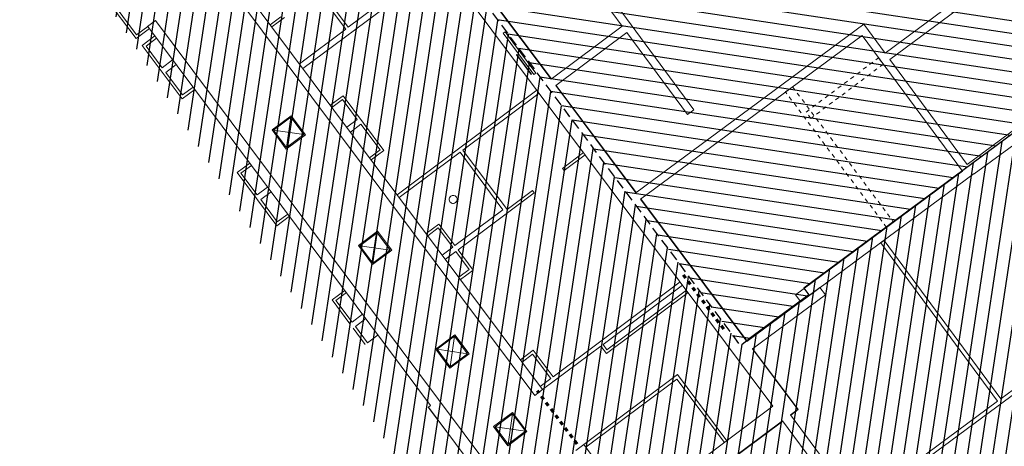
# Model space of a CAD drawing. Header units: metres. Extents: x 1575818 to 1575995, y 2263001 to 2263183.
# Tile 3 of 67: x 1575857 to 1575882, y 2263027 to 2263038. Entities that reach past the tile are written whole.
import ezdxf

# ---------------------------------------------------------------- set-up
doc = ezdxf.new("R2010")
doc.units = ezdxf.units.M
doc.linetypes.add('CACHE_25', pattern=[0.375, 0.25, -0.125])
doc.linetypes.add('Tiret', pattern=[0.0025, 0.00125, -0.00125])
doc.layers.add('_REVIT', color=7, linetype='CONTINUOUS', true_color=0x0064c8)
for name, color, linetype, lineweight in [('CC43_A-AREA', 32, 'Tiret', 70), ('CC43_A-DETL-GENF', 92, 'CONTINUOUS', 9), ('CC43_A-DETL-MBND', 5, 'CONTINUOUS', 9), ('CC43_A-GLAZ', 151, 'CONTINUOUS', 13), ('CC43_A-WALL', 113, 'CONTINUOUS', 13), ('CC43_E-LITE-EQPM', 33, 'CONTINUOUS', 9), ('CC43_I-WALL', 2, 'CONTINUOUS', 13), ('CC43_S-BEAM', 12, 'CONTINUOUS', 9)]:
    doc.layers.add(name, color=color, linetype=linetype, lineweight=lineweight)
doc.layers.add('D_BATI', color=1, linetype='CONTINUOUS')
doc.layers.add('H_BATI', color=30, linetype='CONTINUOUS')

# ---------------------------------------------------------------- blocks, each defined once
blk = doc.blocks.new('REVIT')
at = {"layer": 'CC43_A-AREA', "color": 253}
for p, q in [((1575875.046, 2263029.98), (1575874.029, 2263031.342)), ((1575871.352, 2263027.085), (1575870.353, 2263028.422))]:
    blk.add_line(p, q, dxfattribs=at)
at = {"layer": 'CC43_A-DETL-GENF', "color": 253}
for p, q in [((1575869.823, 2263036.896), (1575869.827, 2263036.874)), ((1575869.843, 2263036.886), (1575869.823, 2263036.896)), ((1575869.827, 2263036.874), (1575869.831, 2263036.877)), ((1575870.19, 2263036.396), (1575869.831, 2263036.877)), ((1575869.839, 2263036.883), (1575869.843, 2263036.886)), ((1575870.198, 2263036.402), (1575869.839, 2263036.883)), ((1575870.19, 2263036.396), (1575870.198, 2263036.402))]:
    blk.add_line(p, q, dxfattribs=at)
at = {"layer": 'CC43_A-DETL-MBND', "color": 253}
for p, q in [((1575867.598, 2263028.013), (1575867.604, 2263028.018)), ((1575868.14, 2263027.288), (1575867.598, 2263028.013))]:
    blk.add_line(p, q, dxfattribs=at)
at = {"layer": 'CC43_A-GLAZ', "color": 253, "lineweight": 9}
for p, q in [((1575869.486, 2263037.43), (1575869.534, 2263037.466)), ((1575870.264, 2263036.389), (1575869.486, 2263037.43)), ((1575869.534, 2263037.466), (1575870.312, 2263036.425)), ((1575870.312, 2263036.425), (1575870.264, 2263036.389))]:
    blk.add_line(p, q, dxfattribs=at)
at = {"layer": 'CC43_A-WALL', "color": 253}
for p, q in [((1575849.702, 2263055.854), (1575870.283, 2263028.307)), ((1575870.694, 2263036.273), (1575859.976, 2263050.62)), ((1575870.702, 2263036.279), (1575859.984, 2263050.626)), ((1575888.369, 2263043.772), (1575879.11, 2263036.932)), ((1575870.483, 2263028.457), (1575859.193, 2263043.568)), ((1575879.229, 2263036.771), (1575883.383, 2263039.84)), ((1575871.166, 2263039.401), (1575872.488, 2263037.613)), ((1575874.294, 2263035.504), (1575871.458, 2263039.343)), ((1575867.875, 2263039.296), (1575876.286, 2263028.037)), ((1575860.729, 2263037.754), (1575860.529, 2263037.605)), ((1575860.529, 2263037.605), (1575860.531, 2263037.603)), ((1575860.531, 2263037.603), (1575867.66, 2263028.059)), ((1575867.861, 2263028.209), (1575860.729, 2263037.754)), ((1575872.488, 2263037.613), (1575870.694, 2263036.273)), ((1575878.575, 2263037.657), (1575872.831, 2263033.413)), ((1575879.11, 2263036.932), (1575878.575, 2263037.657)), ((1575870.814, 2263036.113), (1575872.606, 2263037.452)), ((1575872.606, 2263037.452), (1575874.133, 2263035.385)), ((1575872.95, 2263033.253), (1575878.533, 2263037.378)), ((1575878.533, 2263037.378), (1575881.062, 2263033.954)), ((1575885.335, 2263037.199), (1575881.181, 2263034.129)), ((1575881.181, 2263034.129), (1575879.229, 2263036.771)), ((1575872.831, 2263033.413), (1575870.814, 2263036.113)), ((1575872.839, 2263033.419), (1575870.822, 2263036.119)), ((1575874.133, 2263035.385), (1575874.294, 2263035.504)), ((1575881.359, 2263033.888), (1575883.218, 2263035.261)), ((1575881.062, 2263033.954), (1575876.854, 2263030.846)), ((1575876.985, 2263030.669), (1575881.353, 2263033.896)), ((1575881.353, 2263033.896), (1575881.359, 2263033.888)), ((1575875.629, 2263029.667), (1575872.95, 2263033.253)), ((1575875.638, 2263029.673), (1575872.958, 2263033.259)), ((1575877.471, 2263031.028), (1575875.629, 2263029.667)), ((1575877.607, 2263030.843), (1575877.471, 2263031.028)), ((1575875.767, 2263029.483), (1575877.607, 2263030.843)), ((1575876.854, 2263030.846), (1575876.985, 2263030.669)), ((1575876.91, 2263027.953), (1575875.767, 2263029.483)), ((1575876.924, 2263027.951), (1575875.775, 2263029.489)), ((1575870.283, 2263028.307), (1575870.483, 2263028.457)), ((1575870.961, 2263024.058), (1575867.861, 2263028.209)), ((1575876.918, 2263027.959), (1575876.655, 2263028.312)), ((1575867.66, 2263028.059), (1575867.604, 2263028.018)), ((1575867.604, 2263028.018), (1575870.705, 2263023.867)), ((1575876.286, 2263028.037), (1575872.763, 2263025.405)), ((1575876.73, 2263027.819), (1575876.91, 2263027.953)), ((1575876.736, 2263027.811), (1575876.924, 2263027.951)), ((1575875.11, 2263026.609), (1575876.53, 2263027.67)), ((1575875.116, 2263026.601), (1575876.536, 2263027.662)), ((1575876.53, 2263027.67), (1575877.463, 2263026.413)), ((1575878.412, 2263025.554), (1575876.73, 2263027.819)), ((1575871.519, 2263027.07), (1575871.319, 2263026.921)), ((1575872.763, 2263025.405), (1575871.519, 2263027.07))]:
    blk.add_line(p, q, dxfattribs=at)
at = {"layer": 'CC43_E-LITE-EQPM', "color": 253}
for p, q in [((1575864.145, 2263035.355), (1575863.664, 2263034.996)), ((1575864.504, 2263034.874), (1575864.145, 2263035.355)), ((1575863.7, 2263034.991), (1575864.14, 2263035.319)), ((1575864.028, 2263034.551), (1575864.14, 2263035.319)), ((1575864.14, 2263035.319), (1575864.468, 2263034.879)), ((1575863.664, 2263034.996), (1575864.023, 2263034.515)), ((1575864.468, 2263034.879), (1575863.7, 2263034.991)), ((1575864.028, 2263034.551), (1575863.7, 2263034.991)), ((1575864.023, 2263034.515), (1575864.504, 2263034.874)), ((1575864.468, 2263034.879), (1575864.028, 2263034.551)), ((1575866.319, 2263032.444), (1575865.839, 2263032.085)), ((1575865.874, 2263032.08), (1575866.314, 2263032.408)), ((1575866.203, 2263031.64), (1575866.314, 2263032.408)), ((1575866.314, 2263032.408), (1575866.643, 2263031.969)), ((1575866.678, 2263031.964), (1575866.319, 2263032.444)), ((1575865.839, 2263032.085), (1575866.198, 2263031.605)), ((1575866.643, 2263031.969), (1575865.874, 2263032.08)), ((1575866.203, 2263031.64), (1575865.874, 2263032.08)), ((1575866.198, 2263031.605), (1575866.678, 2263031.964)), ((1575866.643, 2263031.969), (1575866.203, 2263031.64)), ((1575868.269, 2263029.835), (1575867.788, 2263029.476)), ((1575867.824, 2263029.471), (1575868.263, 2263029.799)), ((1575868.152, 2263029.031), (1575868.263, 2263029.799)), ((1575868.263, 2263029.799), (1575868.592, 2263029.36)), ((1575868.627, 2263029.355), (1575868.269, 2263029.835)), ((1575867.788, 2263029.476), (1575868.147, 2263028.996)), ((1575868.592, 2263029.36), (1575867.824, 2263029.471)), ((1575868.152, 2263029.031), (1575867.824, 2263029.471)), ((1575868.147, 2263028.996), (1575868.627, 2263029.355)), ((1575868.592, 2263029.36), (1575868.152, 2263029.031)), ((1575869.727, 2263027.883), (1575869.246, 2263027.524)), ((1575869.282, 2263027.519), (1575869.721, 2263027.848)), ((1575869.61, 2263027.079), (1575869.721, 2263027.848)), ((1575869.721, 2263027.848), (1575870.05, 2263027.408)), ((1575870.086, 2263027.403), (1575869.727, 2263027.883)), ((1575869.246, 2263027.524), (1575869.605, 2263027.044)), ((1575870.05, 2263027.408), (1575869.282, 2263027.519)), ((1575869.61, 2263027.079), (1575869.282, 2263027.519)), ((1575869.605, 2263027.044), (1575870.086, 2263027.403)), ((1575870.05, 2263027.408), (1575869.61, 2263027.079))]:
    blk.add_line(p, q, dxfattribs=at)
for start_param, end_param in [(2.997835, 6.139427), (-0.143758, 2.997835)]:
    blk.add_ellipse((1575868.228, 2263033.246), major_axis=(-0.0707, 0.0707), ratio=1, start_param=start_param, end_param=end_param, dxfattribs=at)
at = {"layer": 'CC43_I-WALL', "color": 253}
for p, q in [((1575862.027, 2263042.213), (1575865.521, 2263037.537)), ((1575865.585, 2263037.585), (1575862.091, 2263042.261)), ((1575864.441, 2263036.544), (1575867.964, 2263039.176)), ((1575867.875, 2263039.296), (1575865.585, 2263037.585)), ((1575859.099, 2263038.817), (1575860.236, 2263037.295)), ((1575860.25, 2263037.393), (1575859.197, 2263038.803)), ((1575863.883, 2263037.842), (1575863.619, 2263037.645)), ((1575863.661, 2263037.589), (1575863.981, 2263037.828)), ((1575860.531, 2263037.603), (1575860.25, 2263037.393)), ((1575860.236, 2263037.295), (1575860.572, 2263037.547)), ((1575860.71, 2263037.362), (1575860.39, 2263037.123)), ((1575865.521, 2263037.537), (1575864.352, 2263036.664)), ((1575860.39, 2263037.123), (1575861.395, 2263035.778)), ((1575860.488, 2263037.109), (1575860.752, 2263037.306)), ((1575860.895, 2263036.564), (1575860.488, 2263037.109)), ((1575861.159, 2263036.762), (1575860.895, 2263036.564)), ((1575860.985, 2263036.444), (1575861.249, 2263036.642)), ((1575861.409, 2263035.876), (1575860.985, 2263036.444)), ((1575861.395, 2263035.778), (1575861.715, 2263036.017)), ((1575861.674, 2263036.073), (1575861.409, 2263035.876)), ((1575865.453, 2263035.858), (1575865.132, 2263035.619)), ((1575866.482, 2263034.481), (1575865.453, 2263035.858)), ((1575870.339, 2263035.997), (1575866.816, 2263033.364)), ((1575868.472, 2263034.489), (1575870.393, 2263035.924)), ((1575865.174, 2263035.563), (1575865.438, 2263035.76)), ((1575865.438, 2263035.76), (1575865.812, 2263035.26)), ((1575865.812, 2263035.26), (1575865.548, 2263035.062)), ((1575865.638, 2263034.942), (1575865.902, 2263035.139)), ((1575865.902, 2263035.139), (1575866.384, 2263034.495)), ((1575866.384, 2263034.495), (1575866.119, 2263034.297)), ((1575866.161, 2263034.241), (1575866.482, 2263034.481)), ((1575866.87, 2263033.292), (1575868.4, 2263034.435)), ((1575868.4, 2263034.435), (1575869.483, 2263032.986)), ((1575869.591, 2263032.991), (1575868.472, 2263034.489)), ((1575871.512, 2263034.427), (1575870.98, 2263034.029)), ((1575871.022, 2263033.973), (1575871.554, 2263034.371)), ((1575863.103, 2263034.159), (1575862.783, 2263033.92)), ((1575862.881, 2263033.906), (1575863.145, 2263034.103)), ((1575862.783, 2263033.92), (1575863.782, 2263032.582)), ((1575863.288, 2263033.361), (1575862.881, 2263033.906)), ((1575870.98, 2263034.029), (1575871.022, 2263033.973)), ((1575863.552, 2263033.558), (1575863.288, 2263033.361)), ((1575863.378, 2263033.241), (1575863.642, 2263033.438)), ((1575868.351, 2263031.978), (1575870.272, 2263033.413)), ((1575870.23, 2263033.469), (1575869.591, 2263032.991)), ((1575870.272, 2263033.413), (1575870.23, 2263033.469)), ((1575863.796, 2263032.68), (1575863.378, 2263033.241)), ((1575864.061, 2263032.878), (1575863.796, 2263032.68)), ((1575869.483, 2263032.986), (1575868.273, 2263032.082)), ((1575863.782, 2263032.582), (1575864.103, 2263032.822)), ((1575867.867, 2263032.627), (1575867.546, 2263032.388)), ((1575868.273, 2263032.082), (1575867.867, 2263032.627)), ((1575867.588, 2263032.331), (1575867.852, 2263032.529)), ((1575867.852, 2263032.529), (1575868.217, 2263032.04)), ((1575879.085, 2263032.208), (1575879.005, 2263032.149)), ((1575879.005, 2263032.149), (1575881.947, 2263028.166)), ((1575882.028, 2263028.226), (1575879.085, 2263032.208)), ((1575868.217, 2263032.04), (1575867.953, 2263031.843)), ((1575868.031, 2263031.739), (1575868.295, 2263031.936)), ((1575868.295, 2263031.936), (1575868.635, 2263031.482)), ((1575868.733, 2263031.468), (1575868.351, 2263031.978)), ((1575868.635, 2263031.482), (1575868.37, 2263031.285)), ((1575868.412, 2263031.228), (1575868.733, 2263031.468)), ((1575873.946, 2263031.169), (1575870.744, 2263028.776)), ((1575865.496, 2263030.956), (1575865.176, 2263030.717)), ((1575865.274, 2263030.702), (1575865.538, 2263030.9)), ((1575872.005, 2263029.593), (1575874.006, 2263031.089)), ((1575872.089, 2263029.363), (1575874.147, 2263030.901)), ((1575874.105, 2263030.957), (1575872.103, 2263029.461)), ((1575865.176, 2263030.717), (1575865.625, 2263030.116)), ((1575865.681, 2263030.158), (1575865.274, 2263030.702)), ((1575865.945, 2263030.355), (1575865.681, 2263030.158)), ((1575865.765, 2263030.046), (1575866.029, 2263030.243)), ((1575865.709, 2263030.004), (1575866.014, 2263029.595)), ((1575866.07, 2263029.637), (1575865.765, 2263030.046)), ((1575878.472, 2263025.474), (1575884.589, 2263029.994)), ((1575884.449, 2263030.015), (1575882.028, 2263028.226)), ((1575866.334, 2263029.835), (1575866.07, 2263029.637)), ((1575870.243, 2263029.446), (1575869.923, 2263029.207)), ((1575870.744, 2263028.776), (1575870.243, 2263029.446)), ((1575870.483, 2263028.457), (1575871.949, 2263029.552)), ((1575871.949, 2263029.552), (1575872.089, 2263029.363)), ((1575872.103, 2263029.461), (1575872.005, 2263029.593)), ((1575869.964, 2263029.151), (1575870.229, 2263029.348)), ((1575870.229, 2263029.348), (1575870.688, 2263028.734)), ((1575870.688, 2263028.734), (1575870.423, 2263028.537)), ((1575873.881, 2263028.835), (1575871.519, 2263027.07)), ((1575871.567, 2263027.006), (1575873.865, 2263028.723)), ((1575873.865, 2263028.723), (1575875.062, 2263027.122)), ((1575875.126, 2263027.169), (1575873.881, 2263028.835)), ((1575881.947, 2263028.166), (1575878.412, 2263025.554))]:
    blk.add_line(p, q, dxfattribs=at)
at = {"layer": 'CC43_S-BEAM', "color": 253, "linetype": 'Tiret'}
for p, q in [((1575877.12, 2263035.446), (1575878.949, 2263036.812)), ((1575879.068, 2263036.652), (1575877.239, 2263035.286)), ((1575878.949, 2263036.812), (1575879.068, 2263036.652)), ((1575876.604, 2263035.952), (1575876.78, 2263036.084)), ((1575876.78, 2263036.084), (1575879.327, 2263032.674)), ((1575879.151, 2263032.542), (1575876.604, 2263035.952)), ((1575877.239, 2263035.286), (1575877.12, 2263035.446)), ((1575879.327, 2263032.674), (1575879.151, 2263032.542))]:
    blk.add_line(p, q, dxfattribs=at)

msp = doc.modelspace()

# ---------------------------------------------------------------- hatches: boundary and pattern name
at = {"layer": 'H_BATI'}
h = msp.add_hatch(dxfattribs=at)
h.set_pattern_fill('ANSI31', color=256, scale=0.1)
h.set_pattern_definition([(81.43235, (1575893.79363, 2263027.35096), (-0.3139569, 0.0473002), [])])
h.paths.add_polyline_path([(1575875.167, 2263013.585), (1575883.095, 2263019.443), (1575887.134, 2263022.407), (1575886.727, 2263022.96), (1575888.794, 2263024.483), (1575889.209, 2263023.922), (1575896.044, 2263028.979), (1575901.23, 2263032.803), (1575897.619, 2263037.672), (1575893.506, 2263043.239), (1575885.95, 2263037.588), (1575877.065, 2263031.011), (1575877.19, 2263030.842), (1575875.661, 2263029.717), (1575875.46, 2263029.567), (1575866.305, 2263041.843), (1575844.677, 2263070.845), (1575826.207, 2263095.608), (1575818.709, 2263090.073), (1575849.781, 2263053.497)])
h = msp.add_hatch(dxfattribs=at)
h.set_pattern_fill('ANSI31', color=256, scale=0.1, angle=90)
h.set_pattern_definition([(171.4323, (1575893.79363, 2263027.35096), (-0.0473002, -0.313957), [])])
h.paths.add_polyline_path([(1575892.191, 2263046.358), (1575891.592, 2263047.221), (1575891.567, 2263047.202), (1575891.286, 2263047.582), (1575888.336, 2263051.908), (1575878.202, 2263044.409), (1575869.327, 2263037.79), (1575875.46, 2263029.567), (1575875.661, 2263029.717), (1575877.19, 2263030.842), (1575877.065, 2263031.011), (1575885.95, 2263037.588), (1575893.506, 2263043.239), (1575893.647, 2263043.048), (1575894.449, 2263043.641), (1575892.937, 2263045.684), (1575892.777, 2263045.566)])
h.paths.add_polyline_path([(1575892.098, 2263046.511), (1575892.132, 2263046.481), (1575891.768, 2263046.974)], flags=17)

# ---------------------------------------------------------------- linework, layer by layer
at = {"layer": 'D_BATI', "flags": 128}
for points in [[(1575886.734, 2263022.965), (1575888.794, 2263024.483), (1575889.209, 2263023.922), (1575896.044, 2263028.979), (1575901.23, 2263032.803), (1575897.619, 2263037.672), (1575893.506, 2263043.239), (1575885.95, 2263037.588), (1575877.065, 2263031.011)], [(1575877.19, 2263030.842), (1575875.661, 2263029.717)]]:
    msp.add_lwpolyline(points, dxfattribs=at)
at = {"layer": 'D_BATI', "linetype": 'CACHE_25', "flags": 128}
for points in [[(1575866.305, 2263041.843), (1575875.46, 2263029.567), (1575875.661, 2263029.717)], [(1575877.065, 2263031.011), (1575877.19, 2263030.842)]]:
    msp.add_lwpolyline(points, dxfattribs=at)

# ---------------------------------------------------------------- block references
at = {"layer": '_REVIT'}
msp.add_blockref('REVIT', (0, 0), dxfattribs=at)

doc.saveas('drawing.dxf')
